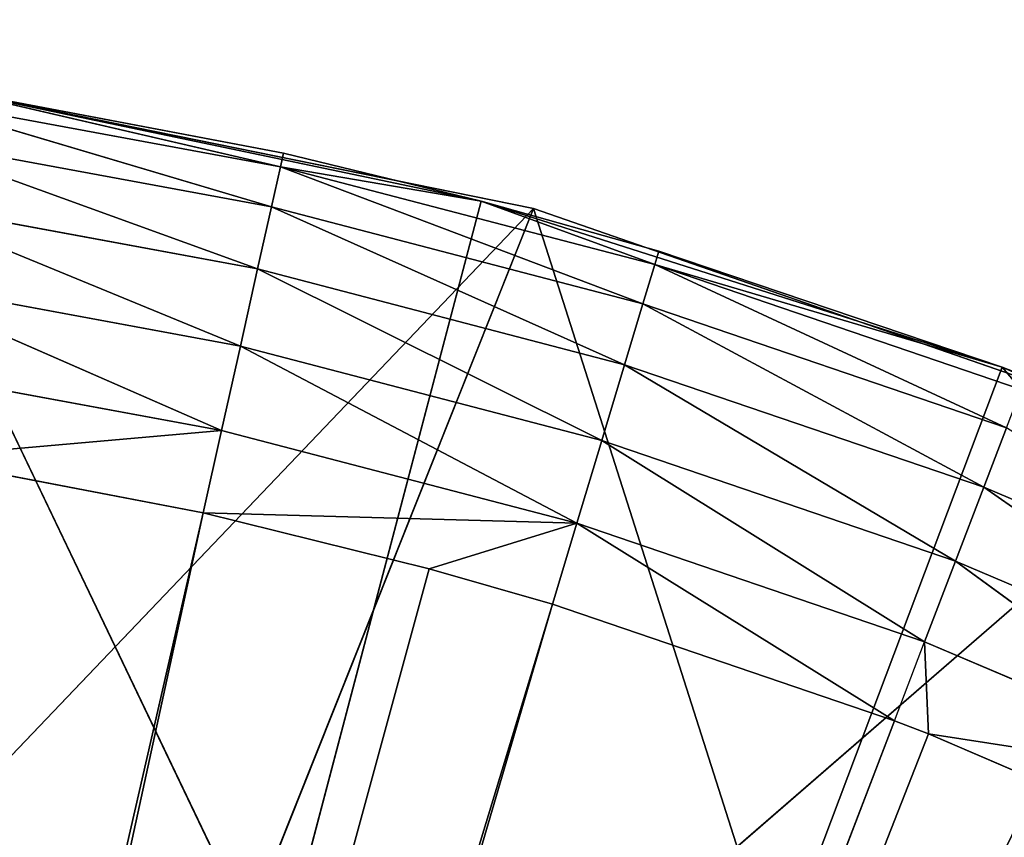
# Model space of a CAD drawing. Extents: x 0 to 20, y -20 to 0.
# Tile 240 of 250: x 11.7 to 13.5, y -1.5 to 0. Entities that reach past the tile are written whole.
import ezdxf

# ---------------------------------------------------------------- set-up
doc = ezdxf.new("R2010")
doc.units = 0
doc.header["$LTSCALE"] = 25.4
doc.layers.get('0').update_dxf_attribs({"color": 13, "linetype": 'CONTINUOUS'})

# ---------------------------------------------------------------- blocks, each defined once
blk = doc.blocks.new('BULB-LED-G9-LENS-9173_STL')
at = {"color": 7}
for p, q in [((11.3764, 52.7852, 0.6472), (12.0555, 52.7852, 0.7726)), ((11.3764, 52.7852, 0.6472), (12.0555, 52.7852, 0.7726)), ((11.4001, 52.7697, 0.4864), (12.0555, 52.7852, 0.7726)), ((11.4001, 52.7697, 0.4864), (12.0555, 52.7852, 0.7726)), ((11.4784, 52.7474, 0.8236), (12.0555, 52.7852, 0.7726)), ((11.4784, 52.7474, 0.8236), (12.0555, 52.7852, 0.7726)), ((12.7236, 52.7852, 0.9473), (12.0209, 52.7474, 0.9277)), ((12.0555, 52.7852, 0.7726), (12.0209, 52.7474, 0.9277)), ((12.7236, 52.7852, 0.9473), (12.0209, 52.7474, 0.9277)), ((12.0555, 52.7852, 0.7726), (12.0209, 52.7474, 0.9277)), ((12.0555, 52.7852, 0.7726), (12.0908, 52.7697, 0.614)), ((12.0555, 52.7852, 0.7726), (12.0908, 52.7697, 0.614)), ((12.0555, 52.7852, 0.7726), (12.7236, 52.7852, 0.9473)), ((12.0555, 52.7852, 0.7726), (12.7236, 52.7852, 0.9473)), ((12.0908, 52.7697, 0.614), (12.7236, 52.7852, 0.9473)), ((12.0908, 52.7697, 0.614), (12.7236, 52.7852, 0.9473)), ((12.7236, 52.7852, 0.9473), (12.4455, 52.7474, 1.0328)), ((12.7236, 52.7852, 0.9473), (12.4455, 52.7474, 1.0328)), ((12.6778, 52.7474, 1.0994), (12.7236, 52.7852, 0.9473)), ((12.6778, 52.7474, 1.0994), (12.7236, 52.7852, 0.9473)), ((12.7236, 52.7852, 0.9473), (12.7704, 52.7697, 0.7916)), ((12.7236, 52.7852, 0.9473), (12.7704, 52.7697, 0.7916)), ((12.7236, 52.7852, 0.9473), (13.3771, 52.7852, 1.1702)), ((12.7236, 52.7852, 0.9473), (13.3771, 52.7852, 1.1702)), ((12.7236, 52.7852, 0.9473), (13.3204, 52.7474, 1.3186)), ((12.7236, 52.7852, 0.9473), (13.3204, 52.7474, 1.3186)), ((12.7704, 52.7697, 0.7916), (13.3771, 52.7852, 1.1702)), ((12.7704, 52.7697, 0.7916), (13.3771, 52.7852, 1.1702)), ((13.3204, 52.7474, 1.3186), (13.3771, 52.7852, 1.1702)), ((13.3771, 52.7852, 1.1702), (13.4352, 52.7697, 1.0184)), ((13.3848, 52.7474, 1.3435), (13.3771, 52.7852, 1.1702)), ((14.0126, 52.7852, 1.4403), (13.3771, 52.7852, 1.1702)), ((14.0126, 52.7852, 1.4403), (13.3771, 52.7852, 1.1702)), ((13.3771, 52.7852, 1.1702), (13.4352, 52.7697, 1.0184)), ((14.0126, 52.7852, 1.4403), (13.3848, 52.7474, 1.3435)), ((14.0126, 52.7852, 1.4403), (13.3848, 52.7474, 1.3435)), ((14.0126, 52.7852, 1.4403), (13.4352, 52.7697, 1.0184)), ((14.0126, 52.7852, 1.4403), (13.4352, 52.7697, 1.0184)), ((11.4001, 52.7697, 0.4864), (12.0908, 52.7697, 0.614)), ((11.4001, 52.7697, 0.4864), (12.0908, 52.7697, 0.614)), ((11.4218, 52.7027, 0.339), (12.0908, 52.7697, 0.614)), ((11.4218, 52.7027, 0.339), (12.0908, 52.7697, 0.614)), ((12.0908, 52.7697, 0.614), (12.1232, 52.7027, 0.4686)), ((12.0908, 52.7697, 0.614), (12.1232, 52.7027, 0.4686)), ((12.0908, 52.7697, 0.614), (12.7704, 52.7697, 0.7916)), ((12.0908, 52.7697, 0.614), (12.7704, 52.7697, 0.7916)), ((12.1232, 52.7027, 0.4686), (12.7704, 52.7697, 0.7916)), ((12.1232, 52.7027, 0.4686), (12.7704, 52.7697, 0.7916)), ((12.7704, 52.7697, 0.7916), (12.8133, 52.7027, 0.649)), ((12.7704, 52.7697, 0.7916), (12.8133, 52.7027, 0.649)), ((12.7704, 52.7697, 0.7916), (13.4352, 52.7697, 1.0184)), ((12.7704, 52.7697, 0.7916), (13.4352, 52.7697, 1.0184)), ((12.8133, 52.7027, 0.649), (13.4352, 52.7697, 1.0184)), ((12.8133, 52.7027, 0.649), (13.4352, 52.7697, 1.0184)), ((13.4352, 52.7697, 1.0184), (13.4884, 52.7027, 0.8793)), ((14.0816, 52.7697, 1.2931), (13.4352, 52.7697, 1.0184)), ((14.0816, 52.7697, 1.2931), (13.4352, 52.7697, 1.0184)), ((13.4352, 52.7697, 1.0184), (13.4884, 52.7027, 0.8793)), ((14.0816, 52.7697, 1.2931), (13.4884, 52.7027, 0.8793)), ((14.0816, 52.7697, 1.2931), (13.4884, 52.7027, 0.8793)), ((10.14, 49.2157, 9.1308), (12.0209, 52.7474, 0.9277)), ((10.14, 49.2157, 9.1308), (12.0209, 52.7474, 0.9277)), ((10.2316, 49.2157, 9.1506), (12.0209, 52.7474, 0.9277)), ((10.2316, 49.2157, 9.1506), (12.0209, 52.7474, 0.9277)), ((10.2316, 49.2157, 9.1506), (12.4455, 52.7474, 1.0328)), ((10.2316, 49.2157, 9.1506), (12.4455, 52.7474, 1.0328)), ((10.2316, 49.2157, 9.1506), (12.6778, 52.7474, 1.0994)), ((10.2316, 49.2157, 9.1506), (12.6778, 52.7474, 1.0994)), ((10.3122, 49.2157, 9.1768), (12.6778, 52.7474, 1.0994)), ((10.3122, 49.2157, 9.1768), (12.6778, 52.7474, 1.0994)), ((10.3122, 49.2157, 9.1768), (13.3204, 52.7474, 1.3186)), ((10.3122, 49.2157, 9.1768), (13.3204, 52.7474, 1.3186)), ((10.3122, 49.2157, 9.1768), (13.3848, 52.7474, 1.3435)), ((10.3122, 49.2157, 9.1768), (13.3848, 52.7474, 1.3435)), ((11.4784, 52.7474, 0.8236), (12.0209, 52.7474, 0.9277)), ((11.4784, 52.7474, 0.8236), (12.0209, 52.7474, 0.9277)), ((12.0209, 52.7474, 0.9277), (12.4455, 52.7474, 1.0328)), ((12.0209, 52.7474, 0.9277), (12.4455, 52.7474, 1.0328)), ((12.4455, 52.7474, 1.0328), (12.6778, 52.7474, 1.0994)), ((12.4455, 52.7474, 1.0328), (12.6778, 52.7474, 1.0994)), ((12.6778, 52.7474, 1.0994), (13.3204, 52.7474, 1.3186)), ((12.6778, 52.7474, 1.0994), (13.3204, 52.7474, 1.3186)), ((13.3204, 52.7474, 1.3186), (13.3848, 52.7474, 1.3435)), ((13.3848, 52.7474, 1.3435), (13.9452, 52.7474, 1.5841)), ((13.3848, 52.7474, 1.3435), (13.9452, 52.7474, 1.5841)), ((11.4218, 52.7027, 0.339), (12.1232, 52.7027, 0.4686)), ((11.4218, 52.7027, 0.339), (12.1232, 52.7027, 0.4686)), ((11.4392, 52.5914, 0.2209), (12.1232, 52.7027, 0.4686)), ((11.4392, 52.5914, 0.2209), (12.1232, 52.7027, 0.4686)), ((12.1232, 52.7027, 0.4686), (12.1492, 52.5914, 0.3521)), ((12.1232, 52.7027, 0.4686), (12.1492, 52.5914, 0.3521)), ((12.1232, 52.7027, 0.4686), (12.8133, 52.7027, 0.649)), ((12.1232, 52.7027, 0.4686), (12.8133, 52.7027, 0.649)), ((12.1492, 52.5914, 0.3521), (12.8133, 52.7027, 0.649)), ((12.1492, 52.5914, 0.3521), (12.8133, 52.7027, 0.649)), ((12.8133, 52.7027, 0.649), (12.8477, 52.5914, 0.5347)), ((12.8133, 52.7027, 0.649), (12.8477, 52.5914, 0.5347)), ((12.8133, 52.7027, 0.649), (13.4884, 52.7027, 0.8793)), ((12.8133, 52.7027, 0.649), (13.4884, 52.7027, 0.8793)), ((12.8477, 52.5914, 0.5347), (13.4884, 52.7027, 0.8793)), ((12.8477, 52.5914, 0.5347), (13.4884, 52.7027, 0.8793)), ((13.4884, 52.7027, 0.8793), (13.531, 52.5914, 0.7678)), ((14.1448, 52.7027, 1.1583), (13.4884, 52.7027, 0.8793)), ((14.1448, 52.7027, 1.1583), (13.4884, 52.7027, 0.8793)), ((13.4884, 52.7027, 0.8793), (13.531, 52.5914, 0.7678)), ((11.4392, 52.5914, 0.2209), (12.1492, 52.5914, 0.3521)), ((11.4392, 52.5914, 0.2209), (12.1492, 52.5914, 0.3521)), ((11.4504, 52.4474, 0.1446), (12.1492, 52.5914, 0.3521)), ((11.4504, 52.4474, 0.1446), (12.1492, 52.5914, 0.3521)), ((12.1492, 52.5914, 0.3521), (12.1659, 52.4474, 0.2768)), ((12.1492, 52.5914, 0.3521), (12.1659, 52.4474, 0.2768)), ((12.1492, 52.5914, 0.3521), (12.8477, 52.5914, 0.5347)), ((12.1492, 52.5914, 0.3521), (12.8477, 52.5914, 0.5347)), ((12.1659, 52.4474, 0.2768), (12.8477, 52.5914, 0.5347)), ((12.1659, 52.4474, 0.2768), (12.8477, 52.5914, 0.5347)), ((12.8477, 52.5914, 0.5347), (12.8699, 52.4474, 0.4608)), ((12.8477, 52.5914, 0.5347), (12.8699, 52.4474, 0.4608)), ((12.8477, 52.5914, 0.5347), (13.531, 52.5914, 0.7678)), ((12.8477, 52.5914, 0.5347), (13.531, 52.5914, 0.7678)), ((12.8699, 52.4474, 0.4608), (13.531, 52.5914, 0.7678)), ((12.8699, 52.4474, 0.4608), (13.531, 52.5914, 0.7678)), ((11.4504, 52.4474, 0.1446), (12.1659, 52.4474, 0.2768)), ((11.4504, 52.4474, 0.1446), (12.1659, 52.4474, 0.2768)), ((11.5371, 52.2864, 0.1308), (12.1659, 52.4474, 0.2768)), ((11.5371, 52.2864, 0.1308), (12.1659, 52.4474, 0.2768)), ((12.1717, 52.2864, 0.2508), (12.1659, 52.4474, 0.2768)), ((12.1659, 52.4474, 0.2768), (12.5437, 52.2864, 0.3411)), ((12.1717, 52.2864, 0.2508), (12.1659, 52.4474, 0.2768)), ((12.1659, 52.4474, 0.2768), (12.5437, 52.2864, 0.3411)), ((12.1659, 52.4474, 0.2768), (12.8699, 52.4474, 0.4608)), ((12.1659, 52.4474, 0.2768), (12.8699, 52.4474, 0.4608)), ((12.5437, 52.2864, 0.3411), (12.8699, 52.4474, 0.4608)), ((12.5437, 52.2864, 0.3411), (12.8699, 52.4474, 0.4608)), ((12.8776, 52.2864, 0.4353), (12.8699, 52.4474, 0.4608)), ((12.8699, 52.4474, 0.4608), (13.5234, 52.2864, 0.6539)), ((12.8776, 52.2864, 0.4353), (12.8699, 52.4474, 0.4608)), ((12.8699, 52.4474, 0.4608), (13.5234, 52.2864, 0.6539)), ((12.8699, 52.4474, 0.4608), (13.5586, 52.4474, 0.6958)), ((12.8699, 52.4474, 0.4608), (13.5586, 52.4474, 0.6958)), ((13.5234, 52.2864, 0.6539), (13.5586, 52.4474, 0.6958)), ((11.5371, 52.2864, 0.1308), (12.1717, 52.2864, 0.2508)), ((12.1717, 52.2864, 0.2508), (11.5371, 45.0385, 0.1308)), ((12.1717, 52.2864, 0.2508), (11.5371, 45.0385, 0.1308)), ((11.5371, 52.2864, 0.1308), (12.1717, 52.2864, 0.2508)), ((12.1717, 52.2864, 0.2508), (12.5437, 45.0385, 0.3411)), ((12.1717, 52.2864, 0.2508), (12.5437, 45.0385, 0.3411)), ((12.1717, 52.2864, 0.2508), (12.5437, 52.2864, 0.3411)), ((12.1717, 52.2864, 0.2508), (12.5437, 52.2864, 0.3411)), ((12.5437, 45.0385, 0.3411), (12.8776, 52.2864, 0.4353)), ((12.5437, 45.0385, 0.3411), (12.8776, 52.2864, 0.4353)), ((12.5437, 45.0385, 0.3411), (12.5437, 52.2864, 0.3411)), ((12.5437, 52.2864, 0.3411), (12.8776, 52.2864, 0.4353)), ((12.5437, 45.0385, 0.3411), (12.5437, 52.2864, 0.3411)), ((12.5437, 52.2864, 0.3411), (12.8776, 52.2864, 0.4353)), ((13.5234, 45.0385, 0.6539), (12.8776, 52.2864, 0.4353)), ((12.8776, 52.2864, 0.4353), (13.5234, 52.2864, 0.6539)), ((13.5234, 45.0385, 0.6539), (12.8776, 52.2864, 0.4353)), ((12.8776, 52.2864, 0.4353), (13.5234, 52.2864, 0.6539)), ((13.5234, 52.2864, 0.6539), (13.5234, 45.0385, 0.6539)), ((13.5234, 52.2864, 0.6539), (13.5681, 52.2864, 0.6709)), ((13.5681, 52.2864, 0.6709), (13.5234, 45.0385, 0.6539)), ((13.5234, 52.2864, 0.6539), (13.5234, 45.0385, 0.6539)), ((13.5681, 52.2864, 0.6709), (13.5234, 45.0385, 0.6539)), ((14.2396, 52.2864, 0.9562), (13.5234, 45.0385, 0.6539)), ((14.2396, 52.2864, 0.9562), (13.5234, 45.0385, 0.6539)), ((10, 45.0385, 10), (13.5234, 45.0385, 0.6539)), ((12.5437, 45.0385, 0.3411), (10, 45.0385, 10)), ((12.5437, 45.0385, 0.3411), (10, 45.0385, 10)), ((10, 45.0385, 10), (13.5234, 45.0385, 0.6539)), ((11.5371, 45.0385, 0.1308), (12.5437, 45.0385, 0.3411)), ((11.5371, 45.0385, 0.1308), (12.5437, 45.0385, 0.3411)), ((12.5437, 45.0385, 0.3411), (13.5234, 45.0385, 0.6539)), ((12.5437, 45.0385, 0.3411), (13.5234, 45.0385, 0.6539)), ((13.5234, 45.0385, 0.6539), (14.4657, 45.0385, 1.0657)), ((13.5234, 45.0385, 0.6539), (14.4657, 45.0385, 1.0657))]:
    blk.add_line(p, q, dxfattribs=at)
at = {"color": 9}
for p, q in [((12.642, 45.012, 0.3553), (10.5741, 45.012, 2.522)), ((12.642, 45.012, 0.3553), (10.5741, 45.012, 2.522)), ((11.3329, 45.012, 0.0892), (12.642, 45.012, 0.3553)), ((12.642, 45.012, 0.3553), (11.3329, 18.012, 0.0892)), ((12.642, 45.012, 0.3553), (11.3329, 18.012, 0.0892)), ((11.3329, 45.012, 0.0892), (12.642, 45.012, 0.3553)), ((13.9039, 45.012, 0.7935), (11.7089, 45.012, 2.6973)), ((13.9039, 45.012, 0.7935), (11.7089, 45.012, 2.6973)), ((12.642, 45.012, 0.3553), (11.7089, 45.012, 2.6973)), ((12.642, 45.012, 0.3553), (11.7089, 45.012, 2.6973)), ((12.642, 45.012, 0.3553), (12.642, 18.012, 0.3553)), ((12.642, 45.012, 0.3553), (12.642, 18.012, 0.3553)), ((12.642, 45.012, 0.3553), (13.9039, 45.012, 0.7935)), ((13.9039, 45.012, 0.7935), (12.642, 18.012, 0.3553)), ((13.9039, 45.012, 0.7935), (12.642, 18.012, 0.3553)), ((12.642, 45.012, 0.3553), (13.9039, 45.012, 0.7935)), ((11.3329, 18.012, 0.0892), (15, 18.012, 7.75)), ((11.3329, 18.012, 0.0892), (15, 18.012, 7.75)), ((11.3329, 18.012, 0.0892), (12.642, 18.012, 0.3553)), ((11.3329, 18.012, 0.0892), (12.642, 18.012, 0.3553)), ((12.642, 18.012, 0.3553), (15, 18.012, 7.75)), ((12.642, 18.012, 0.3553), (15, 18.012, 7.75)), ((12.642, 18.012, 0.3553), (13.9039, 18.012, 0.7935)), ((12.642, 18.012, 0.3553), (13.9039, 18.012, 0.7935))]:
    blk.add_line(p, q, dxfattribs=at)
at = {"color": 7}
mesh = blk.add_polyface(dxfattribs=at)
corners = [(12.0555, 52.7852, 0.7726), (11.4001, 52.7697, 0.4864), (11.3764, 52.7852, 0.6472)]
mesh.append_faces([[corners[k] for k in face] for face in [(0, 1, 2)]], dxfattribs={"color": 7})
mesh = blk.add_polyface(dxfattribs=at)
corners = [(11.4784, 52.7474, 0.8236), (12.0555, 52.7852, 0.7726), (11.3764, 52.7852, 0.6472)]
mesh.append_faces([[corners[k] for k in face] for face in [(0, 1, 2)]], dxfattribs={"color": 7})
mesh = blk.add_polyface(dxfattribs=at)
corners = [(12.0555, 52.7852, 0.7726), (12.0908, 52.7697, 0.614), (11.4001, 52.7697, 0.4864)]
mesh.append_faces([[corners[k] for k in face] for face in [(0, 1, 2)]], dxfattribs={"color": 7})
mesh = blk.add_polyface(dxfattribs=at)
corners = [(12.0209, 52.7474, 0.9277), (12.0555, 52.7852, 0.7726), (11.4784, 52.7474, 0.8236)]
mesh.append_faces([[corners[k] for k in face] for face in [(0, 1, 2)]], dxfattribs={"color": 7})
mesh = blk.add_polyface(dxfattribs=at)
corners = [(12.4455, 52.7474, 1.0328), (12.7236, 52.7852, 0.9473), (12.0209, 52.7474, 0.9277)]
mesh.append_faces([[corners[k] for k in face] for face in [(0, 1, 2)]], dxfattribs={"color": 7})
mesh = blk.add_polyface(dxfattribs=at)
corners = [(12.7236, 52.7852, 0.9473), (12.0555, 52.7852, 0.7726), (12.0209, 52.7474, 0.9277)]
mesh.append_faces([[corners[k] for k in face] for face in [(0, 1, 2)]], dxfattribs={"color": 7})
mesh = blk.add_polyface(dxfattribs=at)
corners = [(12.7236, 52.7852, 0.9473), (12.0908, 52.7697, 0.614), (12.0555, 52.7852, 0.7726)]
mesh.append_faces([[corners[k] for k in face] for face in [(0, 1, 2)]], dxfattribs={"color": 7})
mesh = blk.add_polyface(dxfattribs=at)
corners = [(12.7236, 52.7852, 0.9473), (12.7704, 52.7697, 0.7916), (12.0908, 52.7697, 0.614)]
mesh.append_faces([[corners[k] for k in face] for face in [(0, 1, 2)]], dxfattribs={"color": 7})
mesh = blk.add_polyface(dxfattribs=at)
corners = [(12.6778, 52.7474, 1.0994), (12.7236, 52.7852, 0.9473), (12.4455, 52.7474, 1.0328)]
mesh.append_faces([[corners[k] for k in face] for face in [(0, 1, 2)]], dxfattribs={"color": 7})
mesh = blk.add_polyface(dxfattribs=at)
corners = [(13.3204, 52.7474, 1.3186), (12.7236, 52.7852, 0.9473), (12.6778, 52.7474, 1.0994)]
mesh.append_faces([[corners[k] for k in face] for face in [(0, 1, 2)]], dxfattribs={"color": 7})
mesh = blk.add_polyface(dxfattribs=at)
corners = [(13.3771, 52.7852, 1.1702), (12.7704, 52.7697, 0.7916), (12.7236, 52.7852, 0.9473)]
mesh.append_faces([[corners[k] for k in face] for face in [(0, 1, 2)]], dxfattribs={"color": 7})
mesh = blk.add_polyface(dxfattribs=at)
corners = [(13.3204, 52.7474, 1.3186), (13.3771, 52.7852, 1.1702), (12.7236, 52.7852, 0.9473)]
mesh.append_faces([[corners[k] for k in face] for face in [(0, 1, 2)]], dxfattribs={"color": 7})
mesh = blk.add_polyface(dxfattribs=at)
corners = [(13.3771, 52.7852, 1.1702), (13.4352, 52.7697, 1.0184), (12.7704, 52.7697, 0.7916)]
mesh.append_faces([[corners[k] for k in face] for face in [(0, 1, 2)]], dxfattribs={"color": 7})
mesh = blk.add_polyface(dxfattribs=at)
corners = [(14.0126, 52.7852, 1.4403), (13.3771, 52.7852, 1.1702), (13.3848, 52.7474, 1.3435)]
mesh.append_faces([[corners[k] for k in face] for face in [(0, 1, 2)]], dxfattribs={"color": 7})
mesh = blk.add_polyface(dxfattribs=at)
corners = [(14.0126, 52.7852, 1.4403), (13.4352, 52.7697, 1.0184), (13.3771, 52.7852, 1.1702)]
mesh.append_faces([[corners[k] for k in face] for face in [(0, 1, 2)]], dxfattribs={"color": 7})
mesh = blk.add_polyface(dxfattribs=at)
corners = [(13.9452, 52.7474, 1.5841), (14.0126, 52.7852, 1.4403), (13.3848, 52.7474, 1.3435)]
mesh.append_faces([[corners[k] for k in face] for face in [(0, 1, 2)]], dxfattribs={"color": 7})
mesh = blk.add_polyface(dxfattribs=at)
corners = [(14.0126, 52.7852, 1.4403), (14.0816, 52.7697, 1.2931), (13.4352, 52.7697, 1.0184)]
mesh.append_faces([[corners[k] for k in face] for face in [(0, 1, 2)]], dxfattribs={"color": 7})
mesh = blk.add_polyface(dxfattribs=at)
corners = [(12.0908, 52.7697, 0.614), (11.4218, 52.7027, 0.339), (11.4001, 52.7697, 0.4864)]
mesh.append_faces([[corners[k] for k in face] for face in [(0, 1, 2)]], dxfattribs={"color": 7})
mesh = blk.add_polyface(dxfattribs=at)
corners = [(12.0908, 52.7697, 0.614), (12.1232, 52.7027, 0.4686), (11.4218, 52.7027, 0.339)]
mesh.append_faces([[corners[k] for k in face] for face in [(0, 1, 2)]], dxfattribs={"color": 7})
mesh = blk.add_polyface(dxfattribs=at)
corners = [(12.7704, 52.7697, 0.7916), (12.1232, 52.7027, 0.4686), (12.0908, 52.7697, 0.614)]
mesh.append_faces([[corners[k] for k in face] for face in [(0, 1, 2)]], dxfattribs={"color": 7})
mesh = blk.add_polyface(dxfattribs=at)
corners = [(12.7704, 52.7697, 0.7916), (12.8133, 52.7027, 0.649), (12.1232, 52.7027, 0.4686)]
mesh.append_faces([[corners[k] for k in face] for face in [(0, 1, 2)]], dxfattribs={"color": 7})
mesh = blk.add_polyface(dxfattribs=at)
corners = [(13.4352, 52.7697, 1.0184), (12.8133, 52.7027, 0.649), (12.7704, 52.7697, 0.7916)]
mesh.append_faces([[corners[k] for k in face] for face in [(0, 1, 2)]], dxfattribs={"color": 7})
mesh = blk.add_polyface(dxfattribs=at)
corners = [(13.4352, 52.7697, 1.0184), (13.4884, 52.7027, 0.8793), (12.8133, 52.7027, 0.649)]
mesh.append_faces([[corners[k] for k in face] for face in [(0, 1, 2)]], dxfattribs={"color": 7})
mesh = blk.add_polyface(dxfattribs=at)
corners = [(14.0816, 52.7697, 1.2931), (13.4884, 52.7027, 0.8793), (13.4352, 52.7697, 1.0184)]
mesh.append_faces([[corners[k] for k in face] for face in [(0, 1, 2)]], dxfattribs={"color": 7})
mesh = blk.add_polyface(dxfattribs=at)
corners = [(14.0816, 52.7697, 1.2931), (14.1448, 52.7027, 1.1583), (13.4884, 52.7027, 0.8793)]
mesh.append_faces([[corners[k] for k in face] for face in [(0, 1, 2)]], dxfattribs={"color": 7})
mesh = blk.add_polyface(dxfattribs=at)
corners = [(10.14, 49.2157, 9.1308), (12.0209, 52.7474, 0.9277), (11.4784, 52.7474, 0.8236)]
mesh.append_faces([[corners[k] for k in face] for face in [(0, 1, 2)]], dxfattribs={"color": 7})
mesh = blk.add_polyface(dxfattribs=at)
corners = [(10.2316, 49.2157, 9.1506), (12.0209, 52.7474, 0.9277), (10.14, 49.2157, 9.1308)]
mesh.append_faces([[corners[k] for k in face] for face in [(0, 1, 2)]], dxfattribs={"color": 7})
mesh = blk.add_polyface(dxfattribs=at)
corners = [(10.2316, 49.2157, 9.1506), (12.4455, 52.7474, 1.0328), (12.0209, 52.7474, 0.9277)]
mesh.append_faces([[corners[k] for k in face] for face in [(0, 1, 2)]], dxfattribs={"color": 7})
mesh = blk.add_polyface(dxfattribs=at)
corners = [(10.2316, 49.2157, 9.1506), (12.6778, 52.7474, 1.0994), (12.4455, 52.7474, 1.0328)]
mesh.append_faces([[corners[k] for k in face] for face in [(0, 1, 2)]], dxfattribs={"color": 7})
mesh = blk.add_polyface(dxfattribs=at)
corners = [(10.3122, 49.2157, 9.1768), (12.6778, 52.7474, 1.0994), (10.2316, 49.2157, 9.1506)]
mesh.append_faces([[corners[k] for k in face] for face in [(0, 1, 2)]], dxfattribs={"color": 7})
mesh = blk.add_polyface(dxfattribs=at)
corners = [(10.3122, 49.2157, 9.1768), (13.3204, 52.7474, 1.3186), (12.6778, 52.7474, 1.0994)]
mesh.append_faces([[corners[k] for k in face] for face in [(0, 1, 2)]], dxfattribs={"color": 7})
mesh = blk.add_polyface(dxfattribs=at)
corners = [(10.3122, 49.2157, 9.1768), (13.3848, 52.7474, 1.3435), (13.3204, 52.7474, 1.3186)]
mesh.append_faces([[corners[k] for k in face] for face in [(0, 1, 2)]], dxfattribs={"color": 7})
mesh = blk.add_polyface(dxfattribs=at)
corners = [(10.3122, 49.2157, 9.1768), (13.9452, 52.7474, 1.5841), (13.3848, 52.7474, 1.3435)]
mesh.append_faces([[corners[k] for k in face] for face in [(0, 1, 2)]], dxfattribs={"color": 7})
mesh = blk.add_polyface(dxfattribs=at)
corners = [(12.1232, 52.7027, 0.4686), (11.4392, 52.5914, 0.2209), (11.4218, 52.7027, 0.339)]
mesh.append_faces([[corners[k] for k in face] for face in [(0, 1, 2)]], dxfattribs={"color": 7})
mesh = blk.add_polyface(dxfattribs=at)
corners = [(12.1232, 52.7027, 0.4686), (12.1492, 52.5914, 0.3521), (11.4392, 52.5914, 0.2209)]
mesh.append_faces([[corners[k] for k in face] for face in [(0, 1, 2)]], dxfattribs={"color": 7})
mesh = blk.add_polyface(dxfattribs=at)
corners = [(12.8133, 52.7027, 0.649), (12.1492, 52.5914, 0.3521), (12.1232, 52.7027, 0.4686)]
mesh.append_faces([[corners[k] for k in face] for face in [(0, 1, 2)]], dxfattribs={"color": 7})
mesh = blk.add_polyface(dxfattribs=at)
corners = [(12.8133, 52.7027, 0.649), (12.8477, 52.5914, 0.5347), (12.1492, 52.5914, 0.3521)]
mesh.append_faces([[corners[k] for k in face] for face in [(0, 1, 2)]], dxfattribs={"color": 7})
mesh = blk.add_polyface(dxfattribs=at)
corners = [(13.4884, 52.7027, 0.8793), (12.8477, 52.5914, 0.5347), (12.8133, 52.7027, 0.649)]
mesh.append_faces([[corners[k] for k in face] for face in [(0, 1, 2)]], dxfattribs={"color": 7})
mesh = blk.add_polyface(dxfattribs=at)
corners = [(13.4884, 52.7027, 0.8793), (13.531, 52.5914, 0.7678), (12.8477, 52.5914, 0.5347)]
mesh.append_faces([[corners[k] for k in face] for face in [(0, 1, 2)]], dxfattribs={"color": 7})
mesh = blk.add_polyface(dxfattribs=at)
corners = [(14.1448, 52.7027, 1.1583), (13.531, 52.5914, 0.7678), (13.4884, 52.7027, 0.8793)]
mesh.append_faces([[corners[k] for k in face] for face in [(0, 1, 2)]], dxfattribs={"color": 7})
mesh = blk.add_polyface(dxfattribs=at)
corners = [(12.1492, 52.5914, 0.3521), (11.4504, 52.4474, 0.1446), (11.4392, 52.5914, 0.2209)]
mesh.append_faces([[corners[k] for k in face] for face in [(0, 1, 2)]], dxfattribs={"color": 7})
mesh = blk.add_polyface(dxfattribs=at)
corners = [(12.1659, 52.4474, 0.2768), (11.4504, 52.4474, 0.1446), (12.1492, 52.5914, 0.3521)]
mesh.append_faces([[corners[k] for k in face] for face in [(0, 1, 2)]], dxfattribs={"color": 7})
mesh = blk.add_polyface(dxfattribs=at)
corners = [(12.8477, 52.5914, 0.5347), (12.1659, 52.4474, 0.2768), (12.1492, 52.5914, 0.3521)]
mesh.append_faces([[corners[k] for k in face] for face in [(0, 1, 2)]], dxfattribs={"color": 7})
mesh = blk.add_polyface(dxfattribs=at)
corners = [(12.8699, 52.4474, 0.4608), (12.1659, 52.4474, 0.2768), (12.8477, 52.5914, 0.5347)]
mesh.append_faces([[corners[k] for k in face] for face in [(0, 1, 2)]], dxfattribs={"color": 7})
mesh = blk.add_polyface(dxfattribs=at)
corners = [(13.531, 52.5914, 0.7678), (12.8699, 52.4474, 0.4608), (12.8477, 52.5914, 0.5347)]
mesh.append_faces([[corners[k] for k in face] for face in [(0, 1, 2)]], dxfattribs={"color": 7})
mesh = blk.add_polyface(dxfattribs=at)
corners = [(13.5586, 52.4474, 0.6958), (12.8699, 52.4474, 0.4608), (13.531, 52.5914, 0.7678)]
mesh.append_faces([[corners[k] for k in face] for face in [(0, 1, 2)]], dxfattribs={"color": 7})
mesh = blk.add_polyface(dxfattribs=at)
corners = [(12.1659, 52.4474, 0.2768), (11.5371, 52.2864, 0.1308), (11.4504, 52.4474, 0.1446)]
mesh.append_faces([[corners[k] for k in face] for face in [(0, 1, 2)]], dxfattribs={"color": 7})
mesh = blk.add_polyface(dxfattribs=at)
corners = [(12.1717, 52.2864, 0.2508), (11.5371, 52.2864, 0.1308), (12.1659, 52.4474, 0.2768)]
mesh.append_faces([[corners[k] for k in face] for face in [(0, 1, 2)]], dxfattribs={"color": 7})
mesh = blk.add_polyface(dxfattribs=at)
corners = [(12.5437, 52.2864, 0.3411), (12.1717, 52.2864, 0.2508), (12.1659, 52.4474, 0.2768)]
mesh.append_faces([[corners[k] for k in face] for face in [(0, 1, 2)]], dxfattribs={"color": 7})
mesh = blk.add_polyface(dxfattribs=at)
corners = [(12.8699, 52.4474, 0.4608), (12.5437, 52.2864, 0.3411), (12.1659, 52.4474, 0.2768)]
mesh.append_faces([[corners[k] for k in face] for face in [(0, 1, 2)]], dxfattribs={"color": 7})
mesh = blk.add_polyface(dxfattribs=at)
corners = [(12.8776, 52.2864, 0.4353), (12.5437, 52.2864, 0.3411), (12.8699, 52.4474, 0.4608)]
mesh.append_faces([[corners[k] for k in face] for face in [(0, 1, 2)]], dxfattribs={"color": 7})
mesh = blk.add_polyface(dxfattribs=at)
corners = [(13.5234, 52.2864, 0.6539), (12.8776, 52.2864, 0.4353), (12.8699, 52.4474, 0.4608)]
mesh.append_faces([[corners[k] for k in face] for face in [(0, 1, 2)]], dxfattribs={"color": 7})
mesh = blk.add_polyface(dxfattribs=at)
corners = [(13.5586, 52.4474, 0.6958), (13.5234, 52.2864, 0.6539), (12.8699, 52.4474, 0.4608)]
mesh.append_faces([[corners[k] for k in face] for face in [(0, 1, 2)]], dxfattribs={"color": 7})
mesh = blk.add_polyface(dxfattribs=at)
corners = [(12.1717, 52.2864, 0.2508), (11.5371, 45.0385, 0.1308), (11.5371, 52.2864, 0.1308)]
mesh.append_faces([[corners[k] for k in face] for face in [(0, 1, 2)]], dxfattribs={"color": 7})
mesh = blk.add_polyface(dxfattribs=at)
corners = [(12.5437, 45.0385, 0.3411), (11.5371, 45.0385, 0.1308), (12.1717, 52.2864, 0.2508)]
mesh.append_faces([[corners[k] for k in face] for face in [(0, 1, 2)]], dxfattribs={"color": 7})
mesh = blk.add_polyface(dxfattribs=at)
corners = [(12.5437, 45.0385, 0.3411), (12.1717, 52.2864, 0.2508), (12.5437, 52.2864, 0.3411)]
mesh.append_faces([[corners[k] for k in face] for face in [(0, 1, 2)]], dxfattribs={"color": 7})
mesh = blk.add_polyface(dxfattribs=at)
corners = [(13.5234, 45.0385, 0.6539), (12.5437, 45.0385, 0.3411), (12.8776, 52.2864, 0.4353)]
mesh.append_faces([[corners[k] for k in face] for face in [(0, 1, 2)]], dxfattribs={"color": 7})
mesh = blk.add_polyface(dxfattribs=at)
corners = [(12.8776, 52.2864, 0.4353), (12.5437, 45.0385, 0.3411), (12.5437, 52.2864, 0.3411)]
mesh.append_faces([[corners[k] for k in face] for face in [(0, 1, 2)]], dxfattribs={"color": 7})
mesh = blk.add_polyface(dxfattribs=at)
corners = [(13.5234, 45.0385, 0.6539), (12.8776, 52.2864, 0.4353), (13.5234, 52.2864, 0.6539)]
mesh.append_faces([[corners[k] for k in face] for face in [(0, 1, 2)]], dxfattribs={"color": 7})
mesh = blk.add_polyface(dxfattribs=at)
corners = [(13.5681, 52.2864, 0.6709), (13.5234, 45.0385, 0.6539), (13.5234, 52.2864, 0.6539)]
mesh.append_faces([[corners[k] for k in face] for face in [(0, 1, 2)]], dxfattribs={"color": 7})
mesh = blk.add_polyface(dxfattribs=at)
corners = [(14.2396, 52.2864, 0.9562), (13.5234, 45.0385, 0.6539), (13.5681, 52.2864, 0.6709)]
mesh.append_faces([[corners[k] for k in face] for face in [(0, 1, 2)]], dxfattribs={"color": 7})
mesh = blk.add_polyface(dxfattribs=at)
corners = [(14.4657, 45.0385, 1.0657), (13.5234, 45.0385, 0.6539), (14.2396, 52.2864, 0.9562)]
mesh.append_faces([[corners[k] for k in face] for face in [(0, 1, 2)]], dxfattribs={"color": 7})
mesh = blk.add_polyface(dxfattribs=at)
corners = [(10, 45.0385, 10), (13.5234, 45.0385, 0.6539), (14.4657, 45.0385, 1.0657)]
mesh.append_faces([[corners[k] for k in face] for face in [(0, 1, 2)]], dxfattribs={"color": 7})
mesh = blk.add_polyface(dxfattribs=at)
corners = [(10, 45.0385, 10), (14.4657, 45.0385, 1.0657), (15.3606, 45.0385, 1.5722)]
mesh.append_faces([[corners[k] for k in face] for face in [(0, 1, 2)]], dxfattribs={"color": 7})
mesh = blk.add_polyface(dxfattribs=at)
corners = [(10, 45.0385, 10), (11.5371, 45.0385, 0.1308), (12.5437, 45.0385, 0.3411)]
mesh.append_faces([[corners[k] for k in face] for face in [(0, 1, 2)]], dxfattribs={"color": 7})
mesh = blk.add_polyface(dxfattribs=at)
corners = [(10, 45.0385, 10), (12.5437, 45.0385, 0.3411), (13.5234, 45.0385, 0.6539)]
mesh.append_faces([[corners[k] for k in face] for face in [(0, 1, 2)]], dxfattribs={"color": 7})
at = {"color": 9}
mesh = blk.add_polyface(dxfattribs=at)
corners = [(11.7089, 45.012, 2.6973), (12.642, 45.012, 0.3553), (10.5741, 45.012, 2.522)]
mesh.append_faces([[corners[k] for k in face] for face in [(0, 1, 2)]], dxfattribs={"color": 9})
mesh = blk.add_polyface(dxfattribs=at)
corners = [(10.5741, 45.012, 2.522), (12.642, 45.012, 0.3553), (11.3329, 45.012, 0.0892)]
mesh.append_faces([[corners[k] for k in face] for face in [(0, 1, 2)]], dxfattribs={"color": 9})
mesh = blk.add_polyface(dxfattribs=at)
corners = [(12.642, 45.012, 0.3553), (11.3329, 18.012, 0.0892), (11.3329, 45.012, 0.0892)]
mesh.append_faces([[corners[k] for k in face] for face in [(0, 1, 2)]], dxfattribs={"color": 9})
mesh = blk.add_polyface(dxfattribs=at)
corners = [(12.642, 18.012, 0.3553), (11.3329, 18.012, 0.0892), (12.642, 45.012, 0.3553)]
mesh.append_faces([[corners[k] for k in face] for face in [(0, 1, 2)]], dxfattribs={"color": 9})
mesh = blk.add_polyface(dxfattribs=at)
corners = [(12.8036, 45.012, 3.0437), (13.9039, 45.012, 0.7935), (11.7089, 45.012, 2.6973)]
mesh.append_faces([[corners[k] for k in face] for face in [(0, 1, 2)]], dxfattribs={"color": 9})
mesh = blk.add_polyface(dxfattribs=at)
corners = [(11.7089, 45.012, 2.6973), (13.9039, 45.012, 0.7935), (12.642, 45.012, 0.3553)]
mesh.append_faces([[corners[k] for k in face] for face in [(0, 1, 2)]], dxfattribs={"color": 9})
mesh = blk.add_polyface(dxfattribs=at)
corners = [(13.9039, 45.012, 0.7935), (12.642, 18.012, 0.3553), (12.642, 45.012, 0.3553)]
mesh.append_faces([[corners[k] for k in face] for face in [(0, 1, 2)]], dxfattribs={"color": 9})
mesh = blk.add_polyface(dxfattribs=at)
corners = [(13.9039, 18.012, 0.7935), (12.642, 18.012, 0.3553), (13.9039, 45.012, 0.7935)]
mesh.append_faces([[corners[k] for k in face] for face in [(0, 1, 2)]], dxfattribs={"color": 9})
mesh = blk.add_polyface(dxfattribs=at)
corners = [(13.8326, 45.012, 3.5532), (15.0962, 45.012, 1.396), (12.8036, 45.012, 3.0437)]
mesh.append_faces([[corners[k] for k in face] for face in [(0, 1, 2)]], dxfattribs={"color": 9})
mesh = blk.add_polyface(dxfattribs=at)
corners = [(12.8036, 45.012, 3.0437), (15.0962, 45.012, 1.396), (13.9039, 45.012, 0.7935)]
mesh.append_faces([[corners[k] for k in face] for face in [(0, 1, 2)]], dxfattribs={"color": 9})
mesh = blk.add_polyface(dxfattribs=at)
corners = [(5, 18.012, 7.75), (6.0961, 18.012, 0.7935), (15, 18.012, 7.75)]
mesh.append_faces([[corners[k] for k in face] for face in [(0, 1, 2)]], dxfattribs={"color": 9})
mesh = blk.add_polyface(dxfattribs=at)
corners = [(15, 18.012, 7.75), (6.0961, 18.012, 0.7935), (7.358, 18.012, 0.3553)]
mesh.append_faces([[corners[k] for k in face] for face in [(0, 1, 2)]], dxfattribs={"color": 9})
mesh = blk.add_polyface(dxfattribs=at)
corners = [(15, 18.012, 7.75), (7.358, 18.012, 0.3553), (8.6671, 18.012, 0.0892)]
mesh.append_faces([[corners[k] for k in face] for face in [(0, 1, 2)]], dxfattribs={"color": 9})
mesh = blk.add_polyface(dxfattribs=at)
corners = [(15, 18.012, 7.75), (8.6671, 18.012, 0.0892), (10, 18.012)]
mesh.append_faces([[corners[k] for k in face] for face in [(0, 1, 2)]], dxfattribs={"color": 9})
mesh = blk.add_polyface(dxfattribs=at)
corners = [(15, 18.012, 7.75), (10, 18.012), (11.3329, 18.012, 0.0892)]
mesh.append_faces([[corners[k] for k in face] for face in [(0, 1, 2)]], dxfattribs={"color": 9})
mesh = blk.add_polyface(dxfattribs=at)
corners = [(15, 18.012, 7.75), (11.3329, 18.012, 0.0892), (12.642, 18.012, 0.3553)]
mesh.append_faces([[corners[k] for k in face] for face in [(0, 1, 2)]], dxfattribs={"color": 9})
mesh = blk.add_polyface(dxfattribs=at)
corners = [(15, 18.012, 7.75), (12.642, 18.012, 0.3553), (13.9039, 18.012, 0.7935)]
mesh.append_faces([[corners[k] for k in face] for face in [(0, 1, 2)]], dxfattribs={"color": 9})

msp = doc.modelspace()

# ---------------------------------------------------------------- block references
at = {"color": 0, "extrusion": (0, -1, -1.11022e-16)}
msp.add_blockref('BULB-LED-G9-LENS-9173_STL', (0, 0), dxfattribs=at)

doc.saveas('drawing.dxf')
